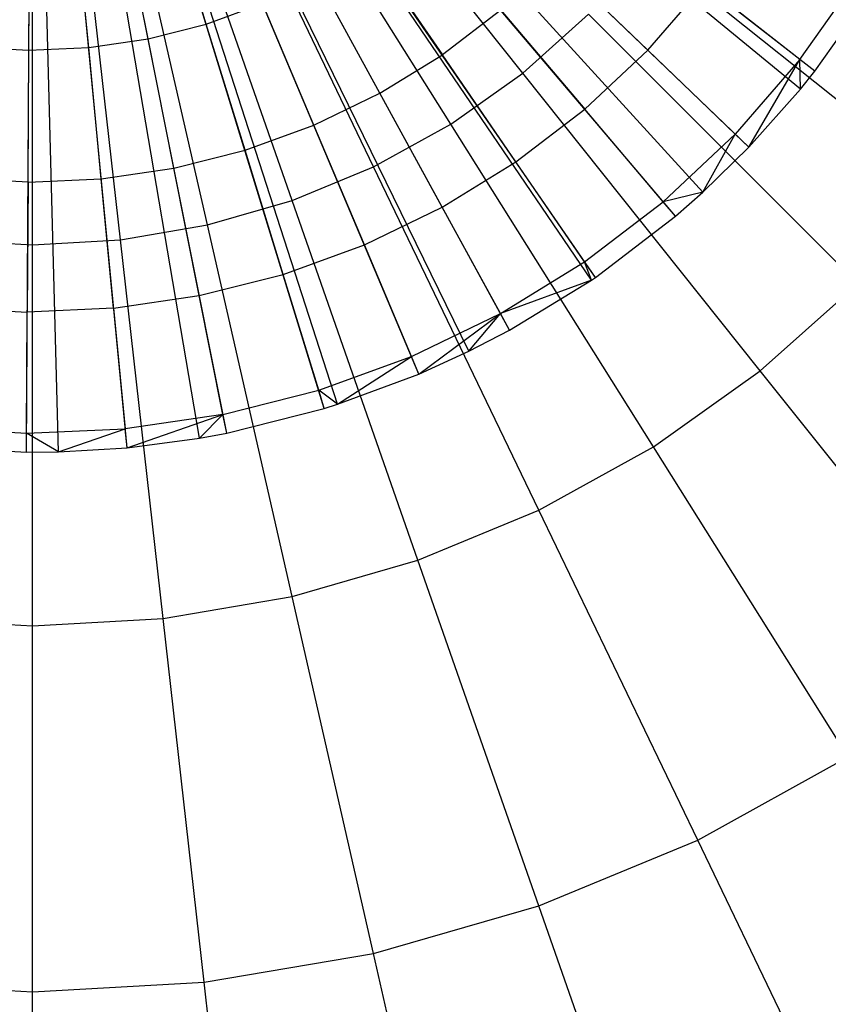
# Model space of a CAD drawing. Extents: x 0.2 to 44.2, y -21.9 to 24.
# Tile 167 of 239: x 18.4 to 20.2, y 12.5 to 14.7. Entities that reach past the tile are written whole.
import ezdxf

# ---------------------------------------------------------------- set-up
doc = ezdxf.new("R2010")
doc.units = 0
doc.header["$LTSCALE"] = 2.54
doc.layers.get('0').update_dxf_attribs({"color": 13, "linetype": 'CONTINUOUS'})

# ---------------------------------------------------------------- blocks, each defined once
blk = doc.blocks.new('GRUPUJ_2')
at = {"color": 0}
for p, q in [((16.2041, 32.7515, 48.5), (14.7823, 33.9194, 49.05)), ((16.2041, 32.7515, 48.5), (14.7823, 33.9194, 49.05)), ((16.2366, 32.7919, 48.5), (14.7882, 33.9268, 49.05)), ((16.2366, 32.7919, 48.5), (14.7882, 33.9268, 49.05)), ((16.0871, 32.6199, 48.5), (14.761, 33.8955, 49.05)), ((16.0871, 32.6199, 48.5), (14.761, 33.8955, 49.05)), ((15.921, 32.4638, 48.5), (14.7307, 33.867, 49.05)), ((15.921, 32.4638, 48.5), (14.7307, 33.867, 49.05)), ((15.9832, 32.5186, 48.5), (14.7421, 33.877, 49.05)), ((15.9832, 32.5186, 48.5), (14.7421, 33.877, 49.05)), ((15.7399, 32.3254, 48.5), (14.6962, 33.8407, 49.05)), ((15.7399, 32.3254, 48.5), (14.6962, 33.8407, 49.05)), ((15.7313, 32.3195, 48.5), (14.6962, 33.8407, 49.05)), ((15.7313, 32.3195, 48.5), (14.6962, 33.8407, 49.05)), ((15.3405, 32.1068, 48.5), (14.625, 33.802, 49.05)), ((15.3405, 32.1068, 48.5), (14.625, 33.802, 49.05)), ((15.4537, 32.1583, 48.5), (14.6456, 33.8113, 49.05)), ((15.4537, 32.1583, 48.5), (14.6456, 33.8113, 49.05)), ((15.5458, 32.206, 48.5), (14.6623, 33.82, 49.05)), ((15.5458, 32.206, 48.5), (14.6623, 33.82, 49.05)), ((14.9054, 31.9731, 48.5), (14.5457, 33.7776, 49.05)), ((14.9054, 31.9731, 48.5), (14.5457, 33.7776, 49.05)), ((15.1263, 32.0289, 48.5), (14.5859, 33.7878, 49.05)), ((15.1263, 32.0289, 48.5), (14.5859, 33.7878, 49.05)), ((15.156, 32.0383, 48.5), (14.5913, 33.7895, 49.05)), ((15.156, 32.0383, 48.5), (14.5913, 33.7895, 49.05)), ((14.4522, 31.9297, 48.5), (14.4631, 33.7697, 49.05)), ((14.4522, 31.9297, 48.5), (14.4631, 33.7697, 49.05)), ((14.5247, 31.9305, 48.5), (14.4763, 33.7698, 49.05)), ((14.5247, 31.9305, 48.5), (14.4763, 33.7698, 49.05)), ((14.6799, 31.9399, 48.5), (14.5046, 33.7715, 49.05)), ((14.6799, 31.9399, 48.5), (14.5046, 33.7715, 49.05)), ((14.8442, 31.9618, 48.5), (14.5345, 33.7755, 49.05)), ((14.8442, 31.9618, 48.5), (14.5345, 33.7755, 49.05)), ((14.8591, 32.8988, 48.8487), (14.7697, 33.1897, 48.9307)), ((14.8591, 32.8988, 48.8487), (14.7697, 33.1897, 48.9307)), ((14.7275, 32.8655, 48.8487), (14.668, 33.164, 48.9307)), ((14.7275, 32.8655, 48.8487), (14.668, 33.164, 48.9307)), ((14.4576, 32.8397, 48.8487), (14.4594, 33.144, 48.9307)), ((14.4576, 32.8397, 48.8487), (14.4594, 33.144, 48.9307)), ((14.5932, 32.8457, 48.8487), (14.5642, 33.1487, 48.9307)), ((14.5932, 32.8457, 48.8487), (14.5642, 33.1487, 48.9307)), ((15.2245, 33.0753, 48.8487), (15.3938, 32.829, 48.7518)), ((15.2245, 33.0753, 48.8487), (15.3938, 32.829, 48.7518)), ((15.8583, 32.8399, 48.6401), (15.6466, 33.0435, 48.7518)), ((15.8583, 32.8399, 48.6401), (15.6466, 33.0435, 48.7518)), ((15.2524, 32.7421, 48.7518), (15.1089, 33.0042, 48.8487)), ((15.2524, 32.7421, 48.7518), (15.1089, 33.0042, 48.8487)), ((16.2028, 32.8184, 48.5202), (16.3316, 33.0011, 48.5202)), ((16.2028, 32.8184, 48.5202), (16.3316, 33.0011, 48.5202)), ((15.8583, 32.8399, 48.6401), (15.9867, 32.9877, 48.6401)), ((15.8583, 32.8399, 48.6401), (15.9867, 32.9877, 48.6401)), ((16.2028, 32.8184, 48.5202), (15.9867, 32.9877, 48.6401)), ((16.2028, 32.8184, 48.5202), (15.9867, 32.9877, 48.6401)), ((16.2366, 32.7919, 48.5), (16.3679, 32.9782, 48.5)), ((16.2366, 32.7919, 48.5), (16.3679, 32.9782, 48.5)), ((14.8591, 32.8988, 48.8487), (14.9866, 32.9451, 48.8487)), ((14.8591, 32.8988, 48.8487), (14.9866, 32.9451, 48.8487)), ((15.1029, 32.6698, 48.7518), (14.9866, 32.9451, 48.8487)), ((15.1029, 32.6698, 48.7518), (14.9866, 32.9451, 48.8487)), ((15.5256, 32.9299, 48.7518), (15.3938, 32.829, 48.7518)), ((15.5256, 32.9299, 48.7518), (15.3938, 32.829, 48.7518)), ((15.5256, 32.9299, 48.7518), (15.7157, 32.7059, 48.6401)), ((15.5256, 32.9299, 48.7518), (15.7157, 32.7059, 48.6401)), ((14.7275, 32.8655, 48.8487), (14.8591, 32.8988, 48.8487)), ((14.7275, 32.8655, 48.8487), (14.8591, 32.8988, 48.8487)), ((14.9469, 32.6131, 48.7518), (14.8591, 32.8988, 48.8487)), ((14.9469, 32.6131, 48.7518), (14.8591, 32.8988, 48.8487)), ((14.5932, 32.8457, 48.8487), (14.7275, 32.8655, 48.8487)), ((14.5932, 32.8457, 48.8487), (14.7275, 32.8655, 48.8487)), ((14.7859, 32.5724, 48.7518), (14.7275, 32.8655, 48.8487)), ((14.7859, 32.5724, 48.7518), (14.7275, 32.8655, 48.8487)), ((14.322, 32.8474, 48.8487), (14.4576, 32.8397, 48.8487)), ((14.322, 32.8474, 48.8487), (14.4576, 32.8397, 48.8487)), ((14.4576, 32.8397, 48.8487), (14.5932, 32.8457, 48.8487)), ((14.4576, 32.8397, 48.8487), (14.5932, 32.8457, 48.8487)), ((14.6216, 32.5483, 48.7518), (14.5932, 32.8457, 48.8487)), ((14.6216, 32.5483, 48.7518), (14.5932, 32.8457, 48.8487)), ((14.4558, 32.5408, 48.7518), (14.4576, 32.8397, 48.8487)), ((14.4558, 32.5408, 48.7518), (14.4576, 32.8397, 48.8487)), ((15.2524, 32.7421, 48.7518), (15.3938, 32.829, 48.7518)), ((15.2524, 32.7421, 48.7518), (15.3938, 32.829, 48.7518)), ((15.5601, 32.5869, 48.6401), (15.3938, 32.829, 48.7518)), ((15.5601, 32.5869, 48.6401), (15.3938, 32.829, 48.7518)), ((15.8583, 32.8399, 48.6401), (15.7157, 32.7059, 48.6401)), ((15.8583, 32.8399, 48.6401), (15.7157, 32.7059, 48.6401)), ((15.8583, 32.8399, 48.6401), (16.0561, 32.6496, 48.5202)), ((15.8583, 32.8399, 48.6401), (16.0561, 32.6496, 48.5202)), ((16.2028, 32.8184, 48.5202), (16.0561, 32.6496, 48.5202)), ((16.2028, 32.8184, 48.5202), (16.0561, 32.6496, 48.5202)), ((16.0871, 32.6199, 48.5), (16.2028, 32.8184, 48.5202)), ((16.0871, 32.6199, 48.5), (16.2028, 32.8184, 48.5202)), ((16.2041, 32.7515, 48.5), (16.2028, 32.8184, 48.5202)), ((16.2366, 32.7919, 48.5), (16.2028, 32.8184, 48.5202)), ((16.2041, 32.7515, 48.5), (16.2028, 32.8184, 48.5202)), ((16.2366, 32.7919, 48.5), (16.2028, 32.8184, 48.5202)), ((16.2041, 32.7515, 48.5), (16.2366, 32.7919, 48.5)), ((16.2041, 32.7515, 48.5), (16.2366, 32.7919, 48.5)), ((15.1029, 32.6698, 48.7518), (15.2524, 32.7421, 48.7518)), ((15.1029, 32.6698, 48.7518), (15.2524, 32.7421, 48.7518)), ((15.3934, 32.4844, 48.6401), (15.2524, 32.7421, 48.7518)), ((15.3934, 32.4844, 48.6401), (15.2524, 32.7421, 48.7518)), ((16.0871, 32.6199, 48.5), (16.2041, 32.7515, 48.5)), ((16.0871, 32.6199, 48.5), (16.2041, 32.7515, 48.5)), ((15.5601, 32.5869, 48.6401), (15.7157, 32.7059, 48.6401)), ((15.5601, 32.5869, 48.6401), (15.7157, 32.7059, 48.6401)), ((15.8932, 32.4966, 48.5202), (15.7157, 32.7059, 48.6401)), ((15.8932, 32.4966, 48.5202), (15.7157, 32.7059, 48.6401)), ((14.9469, 32.6131, 48.7518), (15.1029, 32.6698, 48.7518)), ((14.9469, 32.6131, 48.7518), (15.1029, 32.6698, 48.7518)), ((15.2171, 32.3992, 48.6401), (15.1029, 32.6698, 48.7518)), ((15.2171, 32.3992, 48.6401), (15.1029, 32.6698, 48.7518)), ((15.8932, 32.4966, 48.5202), (16.0561, 32.6496, 48.5202)), ((15.8932, 32.4966, 48.5202), (16.0561, 32.6496, 48.5202)), ((15.9832, 32.5186, 48.5), (16.0561, 32.6496, 48.5202)), ((15.9832, 32.5186, 48.5), (16.0561, 32.6496, 48.5202)), ((16.0871, 32.6199, 48.5), (16.0561, 32.6496, 48.5202)), ((16.0871, 32.6199, 48.5), (16.0561, 32.6496, 48.5202)), ((15.9832, 32.5186, 48.5), (16.0871, 32.6199, 48.5)), ((15.9832, 32.5186, 48.5), (16.0871, 32.6199, 48.5)), ((14.7859, 32.5724, 48.7518), (14.9469, 32.6131, 48.7518)), ((14.7859, 32.5724, 48.7518), (14.9469, 32.6131, 48.7518)), ((15.0331, 32.3323, 48.6401), (14.9469, 32.6131, 48.7518)), ((15.0331, 32.3323, 48.6401), (14.9469, 32.6131, 48.7518)), ((15.3934, 32.4844, 48.6401), (15.5601, 32.5869, 48.6401)), ((15.3934, 32.4844, 48.6401), (15.5601, 32.5869, 48.6401)), ((15.7156, 32.3608, 48.5202), (15.5601, 32.5869, 48.6401)), ((15.7156, 32.3608, 48.5202), (15.5601, 32.5869, 48.6401)), ((14.6216, 32.5483, 48.7518), (14.7859, 32.5724, 48.7518)), ((14.6216, 32.5483, 48.7518), (14.7859, 32.5724, 48.7518)), ((14.8433, 32.2844, 48.6401), (14.7859, 32.5724, 48.7518)), ((14.8433, 32.2844, 48.6401), (14.7859, 32.5724, 48.7518)), ((14.4558, 32.5408, 48.7518), (14.29, 32.5502, 48.7518)), ((14.4558, 32.5408, 48.7518), (14.29, 32.5502, 48.7518)), ((14.4558, 32.5408, 48.7518), (14.4541, 32.2471, 48.6401)), ((14.4558, 32.5408, 48.7518), (14.4541, 32.2471, 48.6401)), ((14.4558, 32.5408, 48.7518), (14.6216, 32.5483, 48.7518)), ((14.4558, 32.5408, 48.7518), (14.6216, 32.5483, 48.7518)), ((14.6496, 32.2559, 48.6401), (14.6216, 32.5483, 48.7518)), ((14.6496, 32.2559, 48.6401), (14.6216, 32.5483, 48.7518)), ((15.9832, 32.5186, 48.5), (15.8932, 32.4966, 48.5202)), ((15.9832, 32.5186, 48.5), (15.8932, 32.4966, 48.5202)), ((15.921, 32.4638, 48.5), (15.9832, 32.5186, 48.5)), ((15.921, 32.4638, 48.5), (15.9832, 32.5186, 48.5)), ((15.7156, 32.3608, 48.5202), (15.8932, 32.4966, 48.5202)), ((15.7156, 32.3608, 48.5202), (15.8932, 32.4966, 48.5202)), ((15.921, 32.4638, 48.5), (15.8932, 32.4966, 48.5202)), ((15.921, 32.4638, 48.5), (15.8932, 32.4966, 48.5202)), ((15.2171, 32.3992, 48.6401), (15.3934, 32.4844, 48.6401)), ((15.2171, 32.3992, 48.6401), (15.3934, 32.4844, 48.6401)), ((15.5252, 32.2436, 48.5202), (15.3934, 32.4844, 48.6401)), ((15.5252, 32.2436, 48.5202), (15.3934, 32.4844, 48.6401)), ((15.7399, 32.3254, 48.5), (15.921, 32.4638, 48.5)), ((15.7399, 32.3254, 48.5), (15.921, 32.4638, 48.5)), ((15.0331, 32.3323, 48.6401), (15.2171, 32.3992, 48.6401)), ((15.0331, 32.3323, 48.6401), (15.2171, 32.3992, 48.6401)), ((15.3238, 32.1464, 48.5202), (15.2171, 32.3992, 48.6401)), ((15.3238, 32.1464, 48.5202), (15.2171, 32.3992, 48.6401)), ((15.5252, 32.2436, 48.5202), (15.7156, 32.3608, 48.5202)), ((15.5252, 32.2436, 48.5202), (15.7156, 32.3608, 48.5202)), ((15.7313, 32.3195, 48.5), (15.7156, 32.3608, 48.5202)), ((15.7399, 32.3254, 48.5), (15.7156, 32.3608, 48.5202)), ((15.7313, 32.3195, 48.5), (15.7156, 32.3608, 48.5202)), ((15.7399, 32.3254, 48.5), (15.7156, 32.3608, 48.5202)), ((14.8433, 32.2844, 48.6401), (15.0331, 32.3323, 48.6401)), ((14.8433, 32.2844, 48.6401), (15.0331, 32.3323, 48.6401)), ((15.1137, 32.07, 48.5202), (15.0331, 32.3323, 48.6401)), ((15.1137, 32.07, 48.5202), (15.0331, 32.3323, 48.6401)), ((15.7313, 32.3195, 48.5), (15.5252, 32.2436, 48.5202)), ((15.7313, 32.3195, 48.5), (15.5252, 32.2436, 48.5202)), ((15.5458, 32.206, 48.5), (15.7313, 32.3195, 48.5)), ((15.5458, 32.206, 48.5), (15.7313, 32.3195, 48.5)), ((15.7313, 32.3195, 48.5), (15.7399, 32.3254, 48.5)), ((15.7313, 32.3195, 48.5), (15.7399, 32.3254, 48.5)), ((14.6496, 32.2559, 48.6401), (14.8433, 32.2844, 48.6401)), ((14.6496, 32.2559, 48.6401), (14.8433, 32.2844, 48.6401)), ((14.897, 32.0152, 48.5202), (14.8433, 32.2844, 48.6401)), ((14.897, 32.0152, 48.5202), (14.8433, 32.2844, 48.6401)), ((14.2586, 32.2582, 48.6401), (14.4541, 32.2471, 48.6401)), ((14.2586, 32.2582, 48.6401), (14.4541, 32.2471, 48.6401)), ((14.4524, 31.9727, 48.5202), (14.4541, 32.2471, 48.6401)), ((14.4524, 31.9727, 48.5202), (14.4541, 32.2471, 48.6401)), ((14.6496, 32.2559, 48.6401), (14.4541, 32.2471, 48.6401)), ((14.6496, 32.2559, 48.6401), (14.4541, 32.2471, 48.6401)), ((14.6496, 32.2559, 48.6401), (14.6758, 31.9827, 48.5202)), ((14.6496, 32.2559, 48.6401), (14.6758, 31.9827, 48.5202)), ((15.3238, 32.1464, 48.5202), (15.5252, 32.2436, 48.5202)), ((15.3238, 32.1464, 48.5202), (15.5252, 32.2436, 48.5202)), ((15.3405, 32.1068, 48.5), (15.5252, 32.2436, 48.5202)), ((15.3405, 32.1068, 48.5), (15.5252, 32.2436, 48.5202)), ((15.4537, 32.1583, 48.5), (15.5252, 32.2436, 48.5202)), ((15.4537, 32.1583, 48.5), (15.5252, 32.2436, 48.5202)), ((15.5458, 32.206, 48.5), (15.5252, 32.2436, 48.5202)), ((15.5458, 32.206, 48.5), (15.5252, 32.2436, 48.5202)), ((15.4537, 32.1583, 48.5), (15.5458, 32.206, 48.5)), ((15.4537, 32.1583, 48.5), (15.5458, 32.206, 48.5)), ((15.3405, 32.1068, 48.5), (15.4537, 32.1583, 48.5)), ((15.3405, 32.1068, 48.5), (15.4537, 32.1583, 48.5)), ((15.1137, 32.07, 48.5202), (15.3238, 32.1464, 48.5202)), ((15.1137, 32.07, 48.5202), (15.3238, 32.1464, 48.5202)), ((15.156, 32.0383, 48.5), (15.3238, 32.1464, 48.5202)), ((15.156, 32.0383, 48.5), (15.3238, 32.1464, 48.5202)), ((15.3405, 32.1068, 48.5), (15.3238, 32.1464, 48.5202)), ((15.3405, 32.1068, 48.5), (15.3238, 32.1464, 48.5202)), ((15.156, 32.0383, 48.5), (15.3405, 32.1068, 48.5)), ((15.156, 32.0383, 48.5), (15.3405, 32.1068, 48.5)), ((14.897, 32.0152, 48.5202), (15.1137, 32.07, 48.5202)), ((14.897, 32.0152, 48.5202), (15.1137, 32.07, 48.5202)), ((15.1263, 32.0289, 48.5), (15.1137, 32.07, 48.5202)), ((15.156, 32.0383, 48.5), (15.1137, 32.07, 48.5202)), ((15.1263, 32.0289, 48.5), (15.1137, 32.07, 48.5202)), ((15.156, 32.0383, 48.5), (15.1137, 32.07, 48.5202)), ((14.9054, 31.9731, 48.5), (15.1263, 32.0289, 48.5)), ((14.9054, 31.9731, 48.5), (15.1263, 32.0289, 48.5)), ((15.1263, 32.0289, 48.5), (15.156, 32.0383, 48.5)), ((15.1263, 32.0289, 48.5), (15.156, 32.0383, 48.5)), ((14.897, 32.0152, 48.5202), (14.6758, 31.9827, 48.5202)), ((14.897, 32.0152, 48.5202), (14.6758, 31.9827, 48.5202)), ((14.6799, 31.9399, 48.5), (14.897, 32.0152, 48.5202)), ((14.6799, 31.9399, 48.5), (14.897, 32.0152, 48.5202)), ((14.8442, 31.9618, 48.5), (14.897, 32.0152, 48.5202)), ((14.8442, 31.9618, 48.5), (14.897, 32.0152, 48.5202)), ((14.9054, 31.9731, 48.5), (14.897, 32.0152, 48.5202)), ((14.9054, 31.9731, 48.5), (14.897, 32.0152, 48.5202)), ((14.2292, 31.9853, 48.5202), (14.4524, 31.9727, 48.5202)), ((14.2292, 31.9853, 48.5202), (14.4524, 31.9727, 48.5202)), ((14.4522, 31.9297, 48.5), (14.4524, 31.9727, 48.5202)), ((14.4522, 31.9297, 48.5), (14.4524, 31.9727, 48.5202)), ((14.4524, 31.9727, 48.5202), (14.6758, 31.9827, 48.5202)), ((14.4524, 31.9727, 48.5202), (14.6758, 31.9827, 48.5202)), ((14.5247, 31.9305, 48.5), (14.4524, 31.9727, 48.5202)), ((14.5247, 31.9305, 48.5), (14.4524, 31.9727, 48.5202)), ((14.5247, 31.9305, 48.5), (14.6758, 31.9827, 48.5202)), ((14.5247, 31.9305, 48.5), (14.6758, 31.9827, 48.5202)), ((14.6799, 31.9399, 48.5), (14.6758, 31.9827, 48.5202)), ((14.6799, 31.9399, 48.5), (14.6758, 31.9827, 48.5202)), ((14.8442, 31.9618, 48.5), (14.9054, 31.9731, 48.5)), ((14.8442, 31.9618, 48.5), (14.9054, 31.9731, 48.5)), ((14.6799, 31.9399, 48.5), (14.8442, 31.9618, 48.5)), ((14.6799, 31.9399, 48.5), (14.8442, 31.9618, 48.5)), ((14.2246, 31.9426, 48.5), (14.4522, 31.9297, 48.5)), ((14.2246, 31.9426, 48.5), (14.4522, 31.9297, 48.5)), ((14.4522, 31.9297, 48.5), (14.5247, 31.9305, 48.5)), ((14.4522, 31.9297, 48.5), (14.5247, 31.9305, 48.5)), ((14.5247, 31.9305, 48.5), (14.6799, 31.9399, 48.5)), ((14.5247, 31.9305, 48.5), (14.6799, 31.9399, 48.5))]:
    blk.add_line(p, q, dxfattribs=at)
blk = doc.blocks.new('KARO-10934_STL')
at = {"color": 0}
blk.add_blockref('GRUPUJ_2', (3.9714, -18.2138, 12.8689), dxfattribs=at)
blk = doc.blocks.new('GRUPUJ_1')
at = {"color": 0}
for p, q in [((19.3247, 36.5143, 44.6418), (18.7732, 37.2057, 44.4916)), ((19.3247, 36.5143, 44.6418), (18.7732, 37.2057, 44.4916)), ((19.3247, 36.5143, 60.2407), (18.7732, 37.2057, 60.391)), ((19.3247, 36.5143, 60.2407), (18.7732, 37.2057, 60.391)), ((19.1619, 36.3987, 44.6418), (18.6913, 37.1476, 44.4916)), ((19.1619, 36.3987, 44.6418), (18.6913, 37.1476, 44.4916)), ((19.1619, 36.3987, 60.2407), (18.6913, 37.1476, 60.391)), ((19.1619, 36.3987, 60.2407), (18.6913, 37.1476, 60.391)), ((18.9872, 36.3022, 44.6418), (18.6034, 37.099, 44.4916)), ((18.9872, 36.3022, 44.6418), (18.6034, 37.099, 44.4916)), ((18.9872, 36.3022, 60.2407), (18.6034, 37.099, 60.391)), ((18.9872, 36.3022, 60.2407), (18.6034, 37.099, 60.391)), ((18.8027, 36.2258, 44.6418), (18.5106, 37.0606, 44.4916)), ((18.8027, 36.2258, 44.6418), (18.5106, 37.0606, 44.4916)), ((18.8027, 36.2258, 60.2407), (18.5106, 37.0606, 60.391)), ((18.8027, 36.2258, 60.2407), (18.5106, 37.0606, 60.391)), ((18.6109, 36.1705, 44.6418), (18.4141, 37.0328, 44.4916)), ((18.6109, 36.1705, 44.6418), (18.4141, 37.0328, 44.4916)), ((18.6109, 36.1705, 60.2407), (18.4141, 37.0328, 60.391)), ((18.6109, 36.1705, 60.2407), (18.4141, 37.0328, 60.391)), ((18.2148, 36.1259, 44.6418), (18.2148, 37.0103, 44.4916)), ((18.2148, 36.1259, 44.6418), (18.2148, 37.0103, 44.4916)), ((18.2148, 36.1259, 60.2407), (18.2148, 37.0103, 60.391)), ((18.2148, 36.1259, 60.2407), (18.2148, 37.0103, 60.391)), ((18.4141, 36.1371, 44.6418), (18.3151, 37.016, 44.4916)), ((18.4141, 36.1371, 44.6418), (18.3151, 37.016, 44.4916)), ((18.4141, 36.1371, 60.2407), (18.3151, 37.016, 60.391)), ((18.4141, 36.1371, 60.2407), (18.3151, 37.016, 60.391)), ((20.2806, 36.2586, 44.8902), (19.6066, 36.7961, 44.6418)), ((20.2806, 36.2586, 59.9923), (19.6066, 36.7961, 60.2407)), ((20.2806, 36.2586, 59.9923), (19.6066, 36.7961, 60.2407)), ((20.2806, 36.2586, 44.8902), (19.6066, 36.7961, 44.6418)), ((19.3247, 36.5143, 44.6418), (19.4735, 36.6473, 44.6418)), ((19.3247, 36.5143, 44.6418), (19.4735, 36.6473, 44.6418)), ((19.3247, 36.5143, 60.2407), (19.4735, 36.6473, 60.2407)), ((19.3247, 36.5143, 60.2407), (19.4735, 36.6473, 60.2407)), ((20.0831, 36.0377, 44.8902), (19.4735, 36.6473, 44.6418)), ((20.0831, 36.0377, 44.8902), (19.4735, 36.6473, 44.6418)), ((20.0831, 36.0377, 59.9923), (19.4735, 36.6473, 60.2407)), ((20.0831, 36.0377, 59.9923), (19.4735, 36.6473, 60.2407)), ((19.1619, 36.3987, 44.6418), (19.3247, 36.5143, 44.6418)), ((19.1619, 36.3987, 60.2407), (19.3247, 36.5143, 60.2407)), ((19.1619, 36.3987, 60.2407), (19.3247, 36.5143, 60.2407)), ((19.1619, 36.3987, 44.6418), (19.3247, 36.5143, 44.6418)), ((19.8622, 35.8403, 44.8902), (19.3247, 36.5143, 44.6418)), ((19.8622, 35.8403, 59.9923), (19.3247, 36.5143, 60.2407)), ((19.8622, 35.8403, 59.9923), (19.3247, 36.5143, 60.2407)), ((19.8622, 35.8403, 44.8902), (19.3247, 36.5143, 44.6418)), ((18.9872, 36.3022, 44.6418), (19.1619, 36.3987, 44.6418)), ((18.9872, 36.3022, 44.6418), (19.1619, 36.3987, 44.6418)), ((18.9872, 36.3022, 60.2407), (19.1619, 36.3987, 60.2407)), ((18.9872, 36.3022, 60.2407), (19.1619, 36.3987, 60.2407)), ((19.6205, 35.6688, 44.8902), (19.1619, 36.3987, 44.6418)), ((19.6205, 35.6688, 59.9923), (19.1619, 36.3987, 60.2407)), ((19.6205, 35.6688, 59.9923), (19.1619, 36.3987, 60.2407)), ((19.6205, 35.6688, 44.8902), (19.1619, 36.3987, 44.6418)), ((18.8027, 36.2258, 44.6418), (18.9872, 36.3022, 44.6418)), ((18.8027, 36.2258, 44.6418), (18.9872, 36.3022, 44.6418)), ((18.8027, 36.2258, 60.2407), (18.9872, 36.3022, 60.2407)), ((18.8027, 36.2258, 60.2407), (18.9872, 36.3022, 60.2407)), ((19.3612, 35.5255, 44.8902), (18.9872, 36.3022, 44.6418)), ((19.3612, 35.5255, 44.8902), (18.9872, 36.3022, 44.6418)), ((19.3612, 35.5255, 59.9923), (18.9872, 36.3022, 60.2407)), ((19.3612, 35.5255, 59.9923), (18.9872, 36.3022, 60.2407)), ((18.6109, 36.1705, 44.6418), (18.8027, 36.2258, 44.6418)), ((18.6109, 36.1705, 44.6418), (18.8027, 36.2258, 44.6418)), ((18.6109, 36.1705, 60.2407), (18.8027, 36.2258, 60.2407)), ((18.6109, 36.1705, 60.2407), (18.8027, 36.2258, 60.2407)), ((19.0874, 35.4121, 44.8902), (18.8027, 36.2258, 44.6418)), ((19.0874, 35.4121, 44.8902), (18.8027, 36.2258, 44.6418)), ((19.0874, 35.4121, 59.9923), (18.8027, 36.2258, 60.2407)), ((19.0874, 35.4121, 59.9923), (18.8027, 36.2258, 60.2407)), ((18.4141, 36.1371, 44.6418), (18.6109, 36.1705, 44.6418)), ((18.4141, 36.1371, 44.6418), (18.6109, 36.1705, 44.6418)), ((18.4141, 36.1371, 60.2407), (18.6109, 36.1705, 60.2407)), ((18.4141, 36.1371, 60.2407), (18.6109, 36.1705, 60.2407)), ((18.8027, 35.3301, 44.8902), (18.6109, 36.1705, 44.6418)), ((18.8027, 35.3301, 44.8902), (18.6109, 36.1705, 44.6418)), ((18.8027, 35.3301, 59.9923), (18.6109, 36.1705, 60.2407)), ((18.8027, 35.3301, 59.9923), (18.6109, 36.1705, 60.2407)), ((18.0155, 36.1371, 44.6418), (18.2148, 36.1259, 44.6418)), ((18.0155, 36.1371, 44.6418), (18.2148, 36.1259, 44.6418)), ((18.0155, 36.1371, 60.2407), (18.2148, 36.1259, 60.2407)), ((18.0155, 36.1371, 60.2407), (18.2148, 36.1259, 60.2407)), ((18.2148, 36.1259, 44.6418), (18.4141, 36.1371, 44.6418)), ((18.2148, 36.1259, 44.6418), (18.4141, 36.1371, 44.6418)), ((18.2148, 36.1259, 60.2407), (18.4141, 36.1371, 60.2407)), ((18.2148, 36.1259, 60.2407), (18.4141, 36.1371, 60.2407)), ((18.2148, 35.2638, 44.8902), (18.2148, 36.1259, 44.6418)), ((18.2148, 35.2638, 44.8902), (18.2148, 36.1259, 44.6418)), ((18.2148, 35.2638, 59.9923), (18.2148, 36.1259, 60.2407)), ((18.2148, 35.2638, 59.9923), (18.2148, 36.1259, 60.2407)), ((18.5106, 35.2804, 44.8902), (18.4141, 36.1371, 44.6418)), ((18.5106, 35.2804, 44.8902), (18.4141, 36.1371, 44.6418)), ((18.5106, 35.2804, 59.9923), (18.4141, 36.1371, 60.2407)), ((18.5106, 35.2804, 59.9923), (18.4141, 36.1371, 60.2407)), ((19.8622, 35.8403, 44.8902), (20.0831, 36.0377, 44.8902)), ((19.8622, 35.8403, 44.8902), (20.0831, 36.0377, 44.8902)), ((19.8622, 35.8403, 59.9923), (20.0831, 36.0377, 59.9923)), ((19.8622, 35.8403, 59.9923), (20.0831, 36.0377, 59.9923)), ((19.6205, 35.6688, 44.8902), (19.8622, 35.8403, 44.8902)), ((19.6205, 35.6688, 59.9923), (19.8622, 35.8403, 59.9923)), ((19.6205, 35.6688, 59.9923), (19.8622, 35.8403, 59.9923)), ((19.6205, 35.6688, 44.8902), (19.8622, 35.8403, 44.8902)), ((20.3789, 35.1923, 45.2335), (19.8622, 35.8403, 44.8902)), ((20.3789, 35.1923, 45.2335), (19.8622, 35.8403, 44.8902)), ((20.3789, 35.1923, 59.649), (19.8622, 35.8403, 59.9923)), ((20.3789, 35.1923, 59.649), (19.8622, 35.8403, 59.9923)), ((19.3612, 35.5255, 44.8902), (19.6205, 35.6688, 44.8902)), ((19.3612, 35.5255, 44.8902), (19.6205, 35.6688, 44.8902)), ((19.3612, 35.5255, 59.9923), (19.6205, 35.6688, 59.9923)), ((19.3612, 35.5255, 59.9923), (19.6205, 35.6688, 59.9923)), ((20.0615, 34.967, 45.2335), (19.6205, 35.6688, 44.8902)), ((20.0615, 34.967, 45.2335), (19.6205, 35.6688, 44.8902)), ((20.0615, 34.967, 59.649), (19.6205, 35.6688, 59.9923)), ((20.0615, 34.967, 59.649), (19.6205, 35.6688, 59.9923)), ((19.0874, 35.4121, 44.8902), (19.3612, 35.5255, 44.8902)), ((19.0874, 35.4121, 44.8902), (19.3612, 35.5255, 44.8902)), ((19.0874, 35.4121, 59.9923), (19.3612, 35.5255, 59.9923)), ((19.0874, 35.4121, 59.9923), (19.3612, 35.5255, 59.9923)), ((19.7208, 34.7787, 45.2335), (19.3612, 35.5255, 44.8902)), ((19.7208, 34.7787, 45.2335), (19.3612, 35.5255, 44.8902)), ((19.7208, 34.7787, 59.649), (19.3612, 35.5255, 59.9923)), ((19.7208, 34.7787, 59.649), (19.3612, 35.5255, 59.9923)), ((18.8027, 35.3301, 44.8902), (19.0874, 35.4121, 44.8902)), ((18.8027, 35.3301, 44.8902), (19.0874, 35.4121, 44.8902)), ((18.8027, 35.3301, 59.9923), (19.0874, 35.4121, 59.9923)), ((18.8027, 35.3301, 59.9923), (19.0874, 35.4121, 59.9923)), ((19.3612, 34.6298, 45.2335), (19.0874, 35.4121, 44.8902)), ((19.3612, 34.6298, 45.2335), (19.0874, 35.4121, 44.8902)), ((19.3612, 34.6298, 59.649), (19.0874, 35.4121, 59.9923)), ((19.3612, 34.6298, 59.649), (19.0874, 35.4121, 59.9923)), ((18.5106, 35.2804, 44.8902), (18.8027, 35.3301, 44.8902)), ((18.5106, 35.2804, 44.8902), (18.8027, 35.3301, 44.8902)), ((18.5106, 35.2804, 59.9923), (18.8027, 35.3301, 59.9923)), ((18.5106, 35.2804, 59.9923), (18.8027, 35.3301, 59.9923)), ((18.9872, 34.522, 45.2335), (18.8027, 35.3301, 44.8902)), ((18.9872, 34.522, 45.2335), (18.8027, 35.3301, 44.8902)), ((18.9872, 34.522, 59.649), (18.8027, 35.3301, 59.9923)), ((18.9872, 34.522, 59.649), (18.8027, 35.3301, 59.9923)), ((17.9189, 35.2804, 44.8902), (18.2148, 35.2638, 44.8902)), ((17.9189, 35.2804, 44.8902), (18.2148, 35.2638, 44.8902)), ((17.9189, 35.2804, 59.9923), (18.2148, 35.2638, 59.9923)), ((17.9189, 35.2804, 59.9923), (18.2148, 35.2638, 59.9923)), ((18.2148, 35.2638, 44.8902), (18.5106, 35.2804, 44.8902)), ((18.2148, 35.2638, 44.8902), (18.5106, 35.2804, 44.8902)), ((18.2148, 35.2638, 59.9923), (18.5106, 35.2804, 59.9923)), ((18.2148, 35.2638, 59.9923), (18.5106, 35.2804, 59.9923)), ((18.6034, 34.4568, 45.2335), (18.5106, 35.2804, 44.8902)), ((18.6034, 34.4568, 45.2335), (18.5106, 35.2804, 44.8902)), ((18.6034, 34.4568, 59.649), (18.5106, 35.2804, 59.9923)), ((18.6034, 34.4568, 59.649), (18.5106, 35.2804, 59.9923)), ((18.2148, 34.435, 45.2335), (18.2148, 35.2638, 44.8902)), ((18.2148, 34.435, 45.2335), (18.2148, 35.2638, 44.8902)), ((18.2148, 34.435, 59.649), (18.2148, 35.2638, 59.9923)), ((18.2148, 34.435, 59.649), (18.2148, 35.2638, 59.9923)), ((19.7208, 34.7787, 45.2335), (20.0615, 34.967, 45.2335)), ((19.7208, 34.7787, 45.2335), (20.0615, 34.967, 45.2335)), ((19.7208, 34.7787, 59.649), (20.0615, 34.967, 59.649)), ((19.7208, 34.7787, 59.649), (20.0615, 34.967, 59.649)), ((19.3612, 34.6298, 45.2335), (19.7208, 34.7787, 45.2335)), ((19.3612, 34.6298, 45.2335), (19.7208, 34.7787, 45.2335)), ((19.3612, 34.6298, 59.649), (19.7208, 34.7787, 59.649)), ((19.3612, 34.6298, 59.649), (19.7208, 34.7787, 59.649)), ((20.0615, 34.0713, 45.6675), (19.7208, 34.7787, 45.2335)), ((20.0615, 34.0713, 45.6675), (19.7208, 34.7787, 45.2335)), ((20.0615, 34.0713, 59.2151), (19.7208, 34.7787, 59.649)), ((20.0615, 34.0713, 59.2151), (19.7208, 34.7787, 59.649)), ((18.9872, 34.522, 45.2335), (19.3612, 34.6298, 45.2335)), ((18.9872, 34.522, 45.2335), (19.3612, 34.6298, 45.2335)), ((18.9872, 34.522, 59.649), (19.3612, 34.6298, 59.649)), ((18.9872, 34.522, 59.649), (19.3612, 34.6298, 59.649)), ((19.6205, 33.8886, 45.6675), (19.3612, 34.6298, 45.2335)), ((19.6205, 33.8886, 45.6675), (19.3612, 34.6298, 45.2335)), ((19.6205, 33.8886, 59.2151), (19.3612, 34.6298, 59.649)), ((19.6205, 33.8886, 59.2151), (19.3612, 34.6298, 59.649)), ((18.6034, 34.4568, 45.2335), (18.9872, 34.522, 45.2335)), ((18.6034, 34.4568, 45.2335), (18.9872, 34.522, 45.2335)), ((18.6034, 34.4568, 59.649), (18.9872, 34.522, 59.649)), ((18.6034, 34.4568, 59.649), (18.9872, 34.522, 59.649)), ((19.1619, 33.7565, 45.6675), (18.9872, 34.522, 45.2335)), ((19.1619, 33.7565, 45.6675), (18.9872, 34.522, 45.2335)), ((19.1619, 33.7565, 59.2151), (18.9872, 34.522, 59.649)), ((19.1619, 33.7565, 59.2151), (18.9872, 34.522, 59.649)), ((17.8261, 34.4568, 45.2335), (18.2148, 34.435, 45.2335)), ((17.8261, 34.4568, 45.2335), (18.2148, 34.435, 45.2335)), ((17.8261, 34.4568, 59.649), (18.2148, 34.435, 59.649)), ((17.8261, 34.4568, 59.649), (18.2148, 34.435, 59.649)), ((18.2148, 34.435, 45.2335), (18.6034, 34.4568, 45.2335)), ((18.2148, 34.435, 45.2335), (18.6034, 34.4568, 45.2335)), ((18.2148, 34.435, 59.649), (18.6034, 34.4568, 59.649)), ((18.2148, 34.435, 59.649), (18.6034, 34.4568, 59.649)), ((18.6913, 33.6765, 45.6675), (18.6034, 34.4568, 45.2335)), ((18.6913, 33.6765, 45.6675), (18.6034, 34.4568, 45.2335)), ((18.6913, 33.6765, 59.2151), (18.6034, 34.4568, 59.649)), ((18.6913, 33.6765, 59.2151), (18.6034, 34.4568, 59.649)), ((18.2148, 33.6498, 45.6675), (18.2148, 34.435, 45.2335)), ((18.2148, 33.6498, 45.6675), (18.2148, 34.435, 45.2335)), ((18.2148, 33.6498, 59.2151), (18.2148, 34.435, 59.649)), ((18.2148, 33.6498, 59.2151), (18.2148, 34.435, 59.649))]:
    blk.add_line(p, q, dxfattribs=at)
blk = doc.blocks.new('GRUPUJ_3')
at = {"color": 0}
for name, p in [('GRUPUJ_1', (0, 0)), ('KARO-10934_STL', (-0.2222, 21.9402, -1.2505))]:
    blk.add_blockref(name, p, dxfattribs=at)

msp = doc.modelspace()

# ---------------------------------------------------------------- block references
at = {"color": 0}
msp.add_blockref('GRUPUJ_3', (0.2222, -21.9402, 1.2505), dxfattribs=at)

doc.saveas('drawing.dxf')
